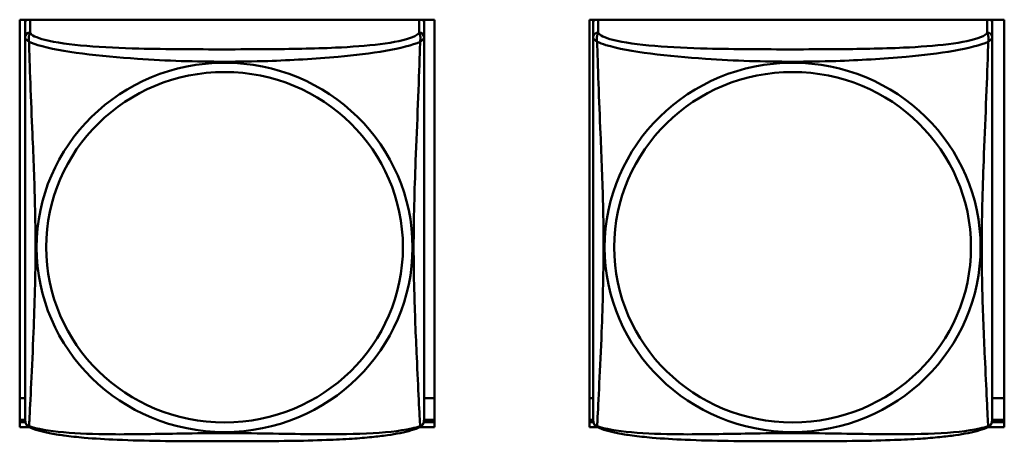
# Model space of a CAD drawing. Header units: inches. Extents: x 0.8 to 72.9, y -5.1 to 48.7.
# Tile 146 of 237: x 55.147 to 56.314, y 9.046 to 9.545. Entities that reach past the tile are written whole.
import ezdxf

# ---------------------------------------------------------------- set-up
doc = ezdxf.new("R2010")
doc.units = ezdxf.units.IN
doc.header["$MEASUREMENT"] = 0
doc.layers.add('Visible Edges(ROSSANSI)', color=7, linetype='Continuous', lineweight=50)
doc.layers.add('Visible Tangent Edges(ROSSANSI)', color=7, linetype='Continuous', lineweight=50)

msp = doc.modelspace()

# ---------------------------------------------------------------- linework, layer by layer
at = {"layer": 'Visible Edges(ROSSANSI)'}
for p, q in [((55.1471, 9.0625), (55.1471, 9.545)), ((55.1471, 9.545), (55.6386, 9.545)), ((55.1536, 9.5419), (55.1536, 9.545)), ((55.6261, 9.545), (55.6261, 9.5418)), ((55.6386, 9.545), (55.6386, 9.0625)), ((55.8221, 9.0625), (55.8221, 9.545)), ((55.8221, 9.545), (56.3136, 9.545)), ((55.8266, 9.5419), (55.8266, 9.545)), ((56.2991, 9.545), (56.2991, 9.5418)), ((56.3136, 9.545), (56.3136, 9.0625)), ((55.1536, 9.5418), (55.1536, 9.5241)), ((55.6261, 9.5241), (55.6261, 9.5418)), ((55.8266, 9.5418), (55.8266, 9.5241)), ((56.2991, 9.5241), (56.2991, 9.5418)), ((55.1536, 9.097), (55.1471, 9.097)), ((55.6386, 9.097), (55.6261, 9.097)), ((55.8266, 9.097), (55.8221, 9.097)), ((56.3136, 9.097), (56.2991, 9.097)), ((55.1536, 9.0714), (55.1471, 9.0714)), ((55.1471, 9.0685), (55.1539, 9.0685)), ((55.6258, 9.0685), (55.6386, 9.0685)), ((55.6386, 9.0714), (55.6261, 9.0714)), ((55.8266, 9.0714), (55.8221, 9.0714)), ((55.8221, 9.0685), (55.8269, 9.0685)), ((56.2988, 9.0685), (56.3136, 9.0685)), ((56.3136, 9.0714), (56.2991, 9.0714)), ((55.1589, 9.0625), (55.1471, 9.0625)), ((55.6386, 9.0625), (55.6207, 9.0625)), ((55.8319, 9.0625), (55.8221, 9.0625)), ((56.3136, 9.0625), (56.2937, 9.0625))]:
    msp.add_line(p, q, dxfattribs=at)
for centre, start, end in [((55.1674, 9.0711), 180, 189.1496), ((55.6123, 9.0711), 350.8504, 360), ((55.8404, 9.0711), 180, 189.1496), ((56.2853, 9.0711), 350.8504, 360)]:
    msp.add_arc(centre, 0.0138, start, end, dxfattribs=at)
for centre, major_axis, start_param, end_param in [((55.1595, 9.5418), (-0.00591, 0), 5.690488, 6.283185), ((55.6202, 9.5418), (0.00591, 0), 0, 0.592697), ((55.8325, 9.5418), (-0.00591, 0), 5.690488, 6.283185), ((56.2932, 9.5418), (0.00591, 0), 0, 0.592697)]:
    msp.add_ellipse(centre, major_axis=major_axis, ratio=0.981793, start_param=start_param, end_param=end_param, dxfattribs=at)
for points, knots in [([(55.1536, 9.5241), (55.1536, 9.5215), (55.1536, 9.5169), (55.1536, 9.5108), (55.1536, 9.4995), (55.1536, 9.4831), (55.1536, 9.4653), (55.1536, 9.4474), (55.1536, 9.4282), (55.1536, 9.4091), (55.1536, 9.382), (55.1536, 9.3548), (55.1536, 9.328), (55.1536, 9.3113), (55.1536, 9.2946), (55.1536, 9.278), (55.1536, 9.2448), (55.1536, 9.2116), (55.1536, 9.1794), (55.1536, 9.1392), (55.1536, 9.0988), (55.1536, 9.0802), (55.1536, 9.0744), (55.1536, 9.0712), (55.1536, 9.0711)], [0.325731, 0.325731, 0.325731, 0.325731, 0.404774, 0.404774, 0.404774, 0.550532, 0.550532, 0.550532, 0.69629, 0.69629, 0.69629, 0.902598, 0.902598, 0.902598, 1.03154, 1.03154, 1.03154, 1.289425, 1.289425, 1.289425, 1.610774, 1.610774, 1.610774, 1.710218, 1.710218, 1.710218, 1.710218]), ([(55.6261, 9.0711), (55.6261, 9.0711), (55.6261, 9.072), (55.6261, 9.0737), (55.6261, 9.0784), (55.6261, 9.0893), (55.6261, 9.1031), (55.6261, 9.1169), (55.6261, 9.1335), (55.6261, 9.1509), (55.6261, 9.1756), (55.6261, 9.2019), (55.6261, 9.2283), (55.6261, 9.2448), (55.6261, 9.2614), (55.6261, 9.278), (55.6261, 9.3112), (55.6261, 9.3445), (55.6261, 9.3785), (55.6261, 9.4208), (55.6261, 9.4666), (55.6261, 9.4982), (55.6261, 9.5106), (55.6261, 9.52), (55.6261, 9.5241)], [0.352862, 0.352862, 0.352862, 0.352862, 0.404774, 0.404774, 0.404774, 0.550532, 0.550532, 0.550532, 0.69629, 0.69629, 0.69629, 0.902598, 0.902598, 0.902598, 1.03154, 1.03154, 1.03154, 1.289425, 1.289425, 1.289425, 1.610774, 1.610774, 1.610774, 1.73735, 1.73735, 1.73735, 1.73735]), ([(55.8266, 9.5241), (55.8266, 9.5215), (55.8266, 9.5169), (55.8266, 9.5108), (55.8266, 9.4995), (55.8266, 9.4831), (55.8266, 9.4653), (55.8266, 9.4474), (55.8266, 9.4282), (55.8266, 9.4091), (55.8266, 9.382), (55.8266, 9.3548), (55.8266, 9.328), (55.8266, 9.3113), (55.8266, 9.2946), (55.8266, 9.278), (55.8266, 9.2448), (55.8266, 9.2116), (55.8266, 9.1794), (55.8266, 9.1392), (55.8266, 9.0988), (55.8266, 9.0802), (55.8266, 9.0744), (55.8266, 9.0712), (55.8266, 9.0711)], [0.325731, 0.325731, 0.325731, 0.325731, 0.404774, 0.404774, 0.404774, 0.550532, 0.550532, 0.550532, 0.69629, 0.69629, 0.69629, 0.902598, 0.902598, 0.902598, 1.03154, 1.03154, 1.03154, 1.289425, 1.289425, 1.289425, 1.610774, 1.610774, 1.610774, 1.710218, 1.710218, 1.710218, 1.710218]), ([(56.2991, 9.0711), (56.2991, 9.0711), (56.2991, 9.072), (56.2991, 9.0737), (56.2991, 9.0784), (56.2991, 9.0893), (56.2991, 9.1031), (56.2991, 9.1169), (56.2991, 9.1335), (56.2991, 9.1509), (56.2991, 9.1756), (56.2991, 9.2019), (56.2991, 9.2283), (56.2991, 9.2448), (56.2991, 9.2614), (56.2991, 9.278), (56.2991, 9.3112), (56.2991, 9.3445), (56.2991, 9.3785), (56.2991, 9.4208), (56.2991, 9.4666), (56.2991, 9.4982), (56.2991, 9.5106), (56.2991, 9.52), (56.2991, 9.5241)], [0.352862, 0.352862, 0.352862, 0.352862, 0.404774, 0.404774, 0.404774, 0.550532, 0.550532, 0.550532, 0.69629, 0.69629, 0.69629, 0.902598, 0.902598, 0.902598, 1.03154, 1.03154, 1.03154, 1.289425, 1.289425, 1.289425, 1.610774, 1.610774, 1.610774, 1.73735, 1.73735, 1.73735, 1.73735]), ([(55.1578, 9.063), (55.1573, 9.0633), (55.1567, 9.0637), (55.1558, 9.0645), (55.1554, 9.065), (55.1548, 9.0659), (55.1546, 9.0663), (55.1542, 9.0671), (55.1541, 9.0675), (55.1539, 9.0683), (55.1538, 9.0686), (55.1538, 9.0689)], [0.02273771, 0.02273771, 0.02273771, 0.02273771, 0.02954865, 0.02954865, 0.03635958, 0.03635958, 0.04317052, 0.04317052, 0.04998146, 0.04998146, 0.0567924, 0.0567924, 0.0567924, 0.0567924]), ([(55.6219, 9.063), (55.6224, 9.0633), (55.6229, 9.0637), (55.6238, 9.0645), (55.6242, 9.065), (55.6248, 9.0659), (55.6251, 9.0663), (55.6254, 9.0671), (55.6256, 9.0675), (55.6258, 9.0683), (55.6258, 9.0686), (55.6259, 9.0689)], [0.02273771, 0.02273771, 0.02273771, 0.02273771, 0.02954865, 0.02954865, 0.03635958, 0.03635958, 0.04317052, 0.04317052, 0.04998146, 0.04998146, 0.0567924, 0.0567924, 0.0567924, 0.0567924]), ([(55.8308, 9.063), (55.8303, 9.0633), (55.8297, 9.0637), (55.8288, 9.0645), (55.8284, 9.065), (55.8278, 9.0659), (55.8276, 9.0663), (55.8272, 9.0671), (55.8271, 9.0675), (55.8269, 9.0683), (55.8268, 9.0686), (55.8268, 9.0689)], [0.02273771, 0.02273771, 0.02273771, 0.02273771, 0.02954865, 0.02954865, 0.03635958, 0.03635958, 0.04317052, 0.04317052, 0.04998146, 0.04998146, 0.0567924, 0.0567924, 0.0567924, 0.0567924]), ([(56.2949, 9.063), (56.2954, 9.0633), (56.2959, 9.0637), (56.2968, 9.0645), (56.2972, 9.065), (56.2978, 9.0659), (56.2981, 9.0663), (56.2984, 9.0671), (56.2986, 9.0675), (56.2988, 9.0683), (56.2988, 9.0686), (56.2989, 9.0689)], [0.02273771, 0.02273771, 0.02273771, 0.02273771, 0.02954865, 0.02954865, 0.03635958, 0.03635958, 0.04317052, 0.04317052, 0.04998146, 0.04998146, 0.0567924, 0.0567924, 0.0567924, 0.0567924]), ([(55.6219, 9.063), (55.6185, 9.0613), (55.615, 9.06), (55.607, 9.0576), (55.6025, 9.0565), (55.593, 9.0546), (55.588, 9.0538), (55.5769, 9.0522), (55.5707, 9.0515), (55.5568, 9.0501), (55.549, 9.0494), (55.5312, 9.0483), (55.521, 9.0478), (55.4961, 9.0468), (55.4814, 9.0465), (55.4497, 9.046), (55.4327, 9.0459), (55.3987, 9.0458), (55.3817, 9.0458), (55.3477, 9.0459), (55.3306, 9.046), (55.2966, 9.0465), (55.2795, 9.0469), (55.2492, 9.0482), (55.2361, 9.049), (55.2151, 9.0508), (55.2071, 9.0517), (55.1935, 9.0535), (55.1878, 9.0544), (55.1777, 9.0564), (55.1733, 9.0574), (55.165, 9.0598), (55.1613, 9.0612), (55.1578, 9.063)], [-1.678204, -1.678204, -1.678204, -1.678204, -1.629815, -1.629815, -1.580861, -1.580861, -1.532583, -1.532583, -1.479316, -1.479316, -1.416961, -1.416961, -1.337799, -1.337799, -1.226353, -1.226353, -1.09702, -1.09702, -0.967687, -0.967687, -0.838354, -0.838354, -0.709022, -0.709022, -0.60577, -0.60577, -0.53827, -0.53827, -0.483941, -0.483941, -0.435529, -0.435529, -0.384876, -0.384876, -0.384876, -0.384876]), ([(56.2949, 9.063), (56.2915, 9.0613), (56.288, 9.06), (56.28, 9.0576), (56.2755, 9.0565), (56.266, 9.0546), (56.261, 9.0538), (56.2499, 9.0522), (56.2437, 9.0515), (56.2298, 9.0501), (56.222, 9.0494), (56.2042, 9.0483), (56.194, 9.0478), (56.1691, 9.0468), (56.1544, 9.0465), (56.1227, 9.046), (56.1057, 9.0459), (56.0717, 9.0458), (56.0547, 9.0458), (56.0207, 9.0459), (56.0036, 9.046), (55.9696, 9.0465), (55.9525, 9.0469), (55.9222, 9.0482), (55.9091, 9.049), (55.8881, 9.0508), (55.8801, 9.0517), (55.8665, 9.0535), (55.8608, 9.0544), (55.8507, 9.0564), (55.8463, 9.0574), (55.838, 9.0598), (55.8343, 9.0612), (55.8308, 9.063)], [-1.678204, -1.678204, -1.678204, -1.678204, -1.629815, -1.629815, -1.580861, -1.580861, -1.532583, -1.532583, -1.479316, -1.479316, -1.416961, -1.416961, -1.337799, -1.337799, -1.226353, -1.226353, -1.09702, -1.09702, -0.967687, -0.967687, -0.838354, -0.838354, -0.709022, -0.709022, -0.60577, -0.60577, -0.53827, -0.53827, -0.483941, -0.483941, -0.435529, -0.435529, -0.384876, -0.384876, -0.384876, -0.384876])]:
    msp.add_open_spline(points, degree=3, knots=knots, dxfattribs=at)
at = {"layer": 'Visible Tangent Edges(ROSSANSI)'}
for p, q in [((55.1595, 9.5299), (55.1595, 9.545)), ((55.6202, 9.545), (55.6202, 9.5299)), ((55.8325, 9.5299), (55.8325, 9.545)), ((56.2932, 9.545), (56.2932, 9.5299))]:
    msp.add_line(p, q, dxfattribs=at)
for centre, major_axis, start_param, end_param in [((55.1595, 9.5241), (-0.00591, 0), 4.712389, 6.283185), ((55.6202, 9.5241), (0.00591, 0), 0, 1.570796), ((55.8325, 9.5241), (-0.00591, 0), 4.712389, 6.283185), ((56.2932, 9.5241), (0.00591, 0), 0, 1.570796)]:
    msp.add_ellipse(centre, major_axis=major_axis, ratio=0.981793, start_param=start_param, end_param=end_param, dxfattribs=at)
for centre, major_axis in [((55.3898, 9.2754), (-0.2227, 0)), ((56.0628, 9.2754), (-0.2227, 0)), ((55.3898, 9.2756), (-0.2113, 0)), ((56.0628, 9.2756), (-0.2113, 0))]:
    msp.add_ellipse(centre, major_axis=major_axis, ratio=0.981793, dxfattribs=at)
for points, knots in [([(55.1536, 9.5241), (55.1536, 9.5238), (55.1536, 9.5235), (55.1537, 9.5231), (55.1537, 9.5229), (55.1539, 9.5226), (55.1539, 9.5225), (55.1541, 9.5223), (55.1541, 9.5222), (55.1544, 9.522), (55.1545, 9.5218), (55.1551, 9.5212), (55.1556, 9.5208), (55.1568, 9.5199), (55.1574, 9.5194), (55.1582, 9.5188)], [-0.0844808, -0.0844808, -0.0844808, -0.0844808, -0.06943799, -0.06943799, -0.05587828, -0.05587828, -0.04740346, -0.04740346, -0.04210669, -0.04210669, -0.03151317, -0.03151317, -0.01456352, -0.01456352, 0.00026741, 0.00026741, 0.00026741, 0.00026741]), ([(55.1582, 9.5188), (55.1579, 9.5199), (55.1578, 9.521), (55.1578, 9.5229), (55.1578, 9.5239), (55.158, 9.5252), (55.1581, 9.5256), (55.1582, 9.5263), (55.1583, 9.5265), (55.1585, 9.527), (55.1586, 9.5272), (55.1588, 9.528), (55.159, 9.5283), (55.1593, 9.5291), (55.1594, 9.5295), (55.1595, 9.5299)], [-0.00026741, -0.00026741, -0.00026741, -0.00026741, 0.01456352, 0.01456352, 0.03151317, 0.03151317, 0.04210669, 0.04210669, 0.04740346, 0.04740346, 0.05587828, 0.05587828, 0.06943799, 0.06943799, 0.0844808, 0.0844808, 0.0844808, 0.0844808]), ([(55.1582, 9.0639), (55.1583, 9.0655), (55.1584, 9.0678), (55.1586, 9.0706), (55.1596, 9.0905), (55.1618, 9.1336), (55.1635, 9.1751), (55.1648, 9.2084), (55.1658, 9.2419), (55.1658, 9.2754), (55.1658, 9.2921), (55.1656, 9.3089), (55.1652, 9.3259), (55.1645, 9.3531), (55.1634, 9.3812), (55.1622, 9.4097), (55.1614, 9.4299), (55.1605, 9.4504), (55.1598, 9.4696), (55.1591, 9.4887), (55.1585, 9.5065), (55.1582, 9.5188)], [-1.657319, -1.657319, -1.657319, -1.657319, -1.610774, -1.610774, -1.610774, -1.289425, -1.289425, -1.289425, -1.03154, -1.03154, -1.03154, -0.902598, -0.902598, -0.902598, -0.69629, -0.69629, -0.69629, -0.550532, -0.550532, -0.550532, -0.405761, -0.405761, -0.405761, -0.405761]), ([(55.1582, 9.5188), (55.161, 9.5175), (55.1645, 9.5162), (55.1685, 9.515), (55.1961, 9.5067), (55.2431, 9.5016), (55.2866, 9.4987), (55.3216, 9.4963), (55.3558, 9.4953), (55.3898, 9.4953), (55.4069, 9.4953), (55.4239, 9.4956), (55.4411, 9.4961), (55.4686, 9.497), (55.4967, 9.4986), (55.5244, 9.5011), (55.5439, 9.5029), (55.5633, 9.5052), (55.5806, 9.5082), (55.5977, 9.5112), (55.6127, 9.5148), (55.6215, 9.5188)], [-1.657319, -1.657319, -1.657319, -1.657319, -1.610774, -1.610774, -1.610774, -1.289425, -1.289425, -1.289425, -1.03154, -1.03154, -1.03154, -0.902598, -0.902598, -0.902598, -0.69629, -0.69629, -0.69629, -0.550532, -0.550532, -0.550532, -0.405761, -0.405761, -0.405761, -0.405761]), ([(55.6202, 9.5299), (55.6196, 9.5279), (55.6168, 9.5259), (55.6124, 9.5242), (55.6043, 9.5209), (55.5904, 9.5181), (55.5743, 9.5161), (55.5581, 9.5141), (55.5399, 9.5128), (55.5213, 9.5119), (55.495, 9.5107), (55.4677, 9.5103), (55.4406, 9.5101), (55.4237, 9.51), (55.4068, 9.5099), (55.3898, 9.5099), (55.356, 9.5099), (55.3221, 9.51), (55.2884, 9.5108), (55.2464, 9.5119), (55.2025, 9.5146), (55.1769, 9.5211), (55.1669, 9.5236), (55.1605, 9.5267), (55.1595, 9.5299)], [0.325731, 0.325731, 0.325731, 0.325731, 0.404774, 0.404774, 0.404774, 0.550532, 0.550532, 0.550532, 0.69629, 0.69629, 0.69629, 0.902598, 0.902598, 0.902598, 1.03154, 1.03154, 1.03154, 1.289425, 1.289425, 1.289425, 1.610774, 1.610774, 1.610774, 1.73735, 1.73735, 1.73735, 1.73735]), ([(55.6215, 9.5188), (55.6214, 9.5148), (55.6213, 9.5103), (55.6211, 9.5053), (55.62, 9.4709), (55.6179, 9.4217), (55.6162, 9.3778), (55.6148, 9.3425), (55.6138, 9.3089), (55.6138, 9.2754), (55.6138, 9.2587), (55.6141, 9.242), (55.6145, 9.2252), (55.6152, 9.1985), (55.6163, 9.1713), (55.6175, 9.1455), (55.6183, 9.1273), (55.6192, 9.1098), (55.6199, 9.0951), (55.6206, 9.0805), (55.6212, 9.0689), (55.6215, 9.0639)], [-1.657319, -1.657319, -1.657319, -1.657319, -1.610774, -1.610774, -1.610774, -1.289425, -1.289425, -1.289425, -1.03154, -1.03154, -1.03154, -0.902598, -0.902598, -0.902598, -0.69629, -0.69629, -0.69629, -0.550532, -0.550532, -0.550532, -0.405761, -0.405761, -0.405761, -0.405761]), ([(55.6202, 9.5299), (55.6202, 9.5295), (55.6204, 9.5291), (55.6207, 9.5283), (55.6208, 9.528), (55.6211, 9.5272), (55.6212, 9.527), (55.6214, 9.5265), (55.6214, 9.5263), (55.6216, 9.5256), (55.6217, 9.5252), (55.6219, 9.5239), (55.6219, 9.5229), (55.6218, 9.521), (55.6217, 9.5199), (55.6215, 9.5188)], [-0.0844808, -0.0844808, -0.0844808, -0.0844808, -0.06943799, -0.06943799, -0.05587828, -0.05587828, -0.04740346, -0.04740346, -0.04210669, -0.04210669, -0.03151317, -0.03151317, -0.01456352, -0.01456352, 0.00026741, 0.00026741, 0.00026741, 0.00026741]), ([(55.6215, 9.5188), (55.6223, 9.5194), (55.6229, 9.5199), (55.6241, 9.5208), (55.6245, 9.5212), (55.6251, 9.5218), (55.6253, 9.522), (55.6255, 9.5222), (55.6256, 9.5223), (55.6257, 9.5225), (55.6258, 9.5226), (55.626, 9.5229), (55.626, 9.5231), (55.6261, 9.5235), (55.6261, 9.5238), (55.6261, 9.5241)], [-0.00026741, -0.00026741, -0.00026741, -0.00026741, 0.01456352, 0.01456352, 0.03151317, 0.03151317, 0.04210669, 0.04210669, 0.04740346, 0.04740346, 0.05587828, 0.05587828, 0.06943799, 0.06943799, 0.0844808, 0.0844808, 0.0844808, 0.0844808]), ([(55.8266, 9.5241), (55.8266, 9.5238), (55.8266, 9.5235), (55.8267, 9.5231), (55.8267, 9.5229), (55.8269, 9.5226), (55.8269, 9.5225), (55.8271, 9.5223), (55.8271, 9.5222), (55.8274, 9.522), (55.8275, 9.5218), (55.8281, 9.5212), (55.8286, 9.5208), (55.8298, 9.5199), (55.8304, 9.5194), (55.8312, 9.5188)], [-0.0844808, -0.0844808, -0.0844808, -0.0844808, -0.06943799, -0.06943799, -0.05587828, -0.05587828, -0.04740346, -0.04740346, -0.04210669, -0.04210669, -0.03151317, -0.03151317, -0.01456352, -0.01456352, 0.00026741, 0.00026741, 0.00026741, 0.00026741]), ([(55.8312, 9.5188), (55.8309, 9.5199), (55.8308, 9.521), (55.8308, 9.5229), (55.8308, 9.5239), (55.831, 9.5252), (55.8311, 9.5256), (55.8312, 9.5263), (55.8313, 9.5265), (55.8315, 9.527), (55.8316, 9.5272), (55.8318, 9.528), (55.832, 9.5283), (55.8323, 9.5291), (55.8324, 9.5295), (55.8325, 9.5299)], [-0.00026741, -0.00026741, -0.00026741, -0.00026741, 0.01456352, 0.01456352, 0.03151317, 0.03151317, 0.04210669, 0.04210669, 0.04740346, 0.04740346, 0.05587828, 0.05587828, 0.06943799, 0.06943799, 0.0844808, 0.0844808, 0.0844808, 0.0844808]), ([(55.8312, 9.0639), (55.8313, 9.0655), (55.8314, 9.0678), (55.8316, 9.0706), (55.8326, 9.0905), (55.8348, 9.1336), (55.8365, 9.1751), (55.8378, 9.2084), (55.8388, 9.2419), (55.8388, 9.2754), (55.8388, 9.2921), (55.8386, 9.3089), (55.8382, 9.3259), (55.8375, 9.3531), (55.8364, 9.3812), (55.8352, 9.4097), (55.8344, 9.4299), (55.8335, 9.4504), (55.8328, 9.4696), (55.8321, 9.4887), (55.8315, 9.5065), (55.8312, 9.5188)], [-1.657319, -1.657319, -1.657319, -1.657319, -1.610774, -1.610774, -1.610774, -1.289425, -1.289425, -1.289425, -1.03154, -1.03154, -1.03154, -0.902598, -0.902598, -0.902598, -0.69629, -0.69629, -0.69629, -0.550532, -0.550532, -0.550532, -0.405761, -0.405761, -0.405761, -0.405761]), ([(55.8312, 9.5188), (55.834, 9.5175), (55.8375, 9.5162), (55.8415, 9.515), (55.8691, 9.5067), (55.9161, 9.5016), (55.9596, 9.4987), (55.9946, 9.4963), (56.0288, 9.4953), (56.0628, 9.4953), (56.0799, 9.4953), (56.0969, 9.4956), (56.1141, 9.4961), (56.1416, 9.497), (56.1697, 9.4986), (56.1974, 9.5011), (56.2169, 9.5029), (56.2363, 9.5052), (56.2536, 9.5082), (56.2707, 9.5112), (56.2857, 9.5148), (56.2945, 9.5188)], [-1.657319, -1.657319, -1.657319, -1.657319, -1.610774, -1.610774, -1.610774, -1.289425, -1.289425, -1.289425, -1.03154, -1.03154, -1.03154, -0.902598, -0.902598, -0.902598, -0.69629, -0.69629, -0.69629, -0.550532, -0.550532, -0.550532, -0.405761, -0.405761, -0.405761, -0.405761]), ([(56.2932, 9.5299), (56.2926, 9.5279), (56.2898, 9.5259), (56.2854, 9.5242), (56.2773, 9.5209), (56.2634, 9.5181), (56.2473, 9.5161), (56.2311, 9.5141), (56.2129, 9.5128), (56.1943, 9.5119), (56.168, 9.5107), (56.1407, 9.5103), (56.1136, 9.5101), (56.0967, 9.51), (56.0798, 9.5099), (56.0628, 9.5099), (56.029, 9.5099), (55.9951, 9.51), (55.9614, 9.5108), (55.9194, 9.5119), (55.8755, 9.5146), (55.8499, 9.5211), (55.8399, 9.5236), (55.8335, 9.5267), (55.8325, 9.5299)], [0.325731, 0.325731, 0.325731, 0.325731, 0.404774, 0.404774, 0.404774, 0.550532, 0.550532, 0.550532, 0.69629, 0.69629, 0.69629, 0.902598, 0.902598, 0.902598, 1.03154, 1.03154, 1.03154, 1.289425, 1.289425, 1.289425, 1.610774, 1.610774, 1.610774, 1.73735, 1.73735, 1.73735, 1.73735]), ([(56.2945, 9.5188), (56.2944, 9.5148), (56.2943, 9.5103), (56.2941, 9.5053), (56.293, 9.4709), (56.2909, 9.4217), (56.2892, 9.3778), (56.2878, 9.3425), (56.2868, 9.3089), (56.2868, 9.2754), (56.2868, 9.2587), (56.2871, 9.242), (56.2875, 9.2252), (56.2882, 9.1985), (56.2893, 9.1713), (56.2905, 9.1455), (56.2913, 9.1273), (56.2922, 9.1098), (56.2929, 9.0951), (56.2936, 9.0805), (56.2942, 9.0689), (56.2945, 9.0639)], [-1.657319, -1.657319, -1.657319, -1.657319, -1.610774, -1.610774, -1.610774, -1.289425, -1.289425, -1.289425, -1.03154, -1.03154, -1.03154, -0.902598, -0.902598, -0.902598, -0.69629, -0.69629, -0.69629, -0.550532, -0.550532, -0.550532, -0.405761, -0.405761, -0.405761, -0.405761]), ([(56.2932, 9.5299), (56.2932, 9.5295), (56.2934, 9.5291), (56.2937, 9.5283), (56.2938, 9.528), (56.2941, 9.5272), (56.2942, 9.527), (56.2944, 9.5265), (56.2944, 9.5263), (56.2946, 9.5256), (56.2947, 9.5252), (56.2949, 9.5239), (56.2949, 9.5229), (56.2948, 9.521), (56.2947, 9.5199), (56.2945, 9.5188)], [-0.0844808, -0.0844808, -0.0844808, -0.0844808, -0.06943799, -0.06943799, -0.05587828, -0.05587828, -0.04740346, -0.04740346, -0.04210669, -0.04210669, -0.03151317, -0.03151317, -0.01456352, -0.01456352, 0.00026741, 0.00026741, 0.00026741, 0.00026741]), ([(56.2945, 9.5188), (56.2953, 9.5194), (56.2959, 9.5199), (56.2971, 9.5208), (56.2975, 9.5212), (56.2981, 9.5218), (56.2983, 9.522), (56.2985, 9.5222), (56.2986, 9.5223), (56.2987, 9.5225), (56.2988, 9.5226), (56.299, 9.5229), (56.299, 9.5231), (56.2991, 9.5235), (56.2991, 9.5238), (56.2991, 9.5241)], [-0.00026741, -0.00026741, -0.00026741, -0.00026741, 0.01456352, 0.01456352, 0.03151317, 0.03151317, 0.04210669, 0.04210669, 0.04740346, 0.04740346, 0.05587828, 0.05587828, 0.06943799, 0.06943799, 0.0844808, 0.0844808, 0.0844808, 0.0844808]), ([(55.1582, 9.0639), (55.1574, 9.0641), (55.1568, 9.0643), (55.1556, 9.0651), (55.1551, 9.0656), (55.1545, 9.0665), (55.1544, 9.0669), (55.1541, 9.0675), (55.1541, 9.0677), (55.1539, 9.0682), (55.1539, 9.0685), (55.1538, 9.0689), (55.1538, 9.0689), (55.1538, 9.0689)], [-0.00026741, -0.00026741, -0.00026741, -0.00026741, 0.01456352, 0.01456352, 0.03151317, 0.03151317, 0.04210669, 0.04210669, 0.04740346, 0.04740346, 0.05587828, 0.05587828, 0.0567924, 0.0567924, 0.0567924, 0.0567924]), ([(55.1578, 9.063), (55.1578, 9.063), (55.1578, 9.0631), (55.1578, 9.0633), (55.1579, 9.0635), (55.1582, 9.0639)], [-0.02273771, -0.02273771, -0.02273771, -0.02273771, -0.01456352, -0.01456352, 0.00026741, 0.00026741, 0.00026741, 0.00026741]), ([(55.6215, 9.0639), (55.6187, 9.0628), (55.6152, 9.0618), (55.6112, 9.0609), (55.5836, 9.0547), (55.5365, 9.0538), (55.493, 9.0542), (55.4581, 9.0546), (55.4239, 9.0555), (55.3898, 9.0555), (55.3728, 9.0555), (55.3558, 9.0553), (55.3386, 9.055), (55.3111, 9.0546), (55.283, 9.0539), (55.2553, 9.0541), (55.2357, 9.0543), (55.2164, 9.055), (55.1991, 9.0565), (55.1819, 9.0581), (55.167, 9.0605), (55.1582, 9.0639)], [-1.657319, -1.657319, -1.657319, -1.657319, -1.610774, -1.610774, -1.610774, -1.289425, -1.289425, -1.289425, -1.03154, -1.03154, -1.03154, -0.902598, -0.902598, -0.902598, -0.69629, -0.69629, -0.69629, -0.550532, -0.550532, -0.550532, -0.405761, -0.405761, -0.405761, -0.405761]), ([(55.6259, 9.0689), (55.6259, 9.0689), (55.6259, 9.0689), (55.6258, 9.0685), (55.6257, 9.0682), (55.6256, 9.0677), (55.6255, 9.0675), (55.6253, 9.0669), (55.6251, 9.0665), (55.6245, 9.0656), (55.6241, 9.0651), (55.6229, 9.0643), (55.6223, 9.0641), (55.6215, 9.0639)], [-0.0567924, -0.0567924, -0.0567924, -0.0567924, -0.05587828, -0.05587828, -0.04740346, -0.04740346, -0.04210669, -0.04210669, -0.03151317, -0.03151317, -0.01456352, -0.01456352, 0.00026741, 0.00026741, 0.00026741, 0.00026741]), ([(55.6215, 9.0639), (55.6217, 9.0635), (55.6218, 9.0633), (55.6219, 9.0631), (55.6219, 9.063), (55.6219, 9.063)], [-0.00026741, -0.00026741, -0.00026741, -0.00026741, 0.01456352, 0.01456352, 0.02273771, 0.02273771, 0.02273771, 0.02273771]), ([(55.8312, 9.0639), (55.8304, 9.0641), (55.8298, 9.0643), (55.8286, 9.0651), (55.8281, 9.0656), (55.8275, 9.0665), (55.8274, 9.0669), (55.8271, 9.0675), (55.8271, 9.0677), (55.8269, 9.0682), (55.8269, 9.0685), (55.8268, 9.0689), (55.8268, 9.0689), (55.8268, 9.0689)], [-0.00026741, -0.00026741, -0.00026741, -0.00026741, 0.01456352, 0.01456352, 0.03151317, 0.03151317, 0.04210669, 0.04210669, 0.04740346, 0.04740346, 0.05587828, 0.05587828, 0.0567924, 0.0567924, 0.0567924, 0.0567924]), ([(55.8308, 9.063), (55.8308, 9.063), (55.8308, 9.0631), (55.8308, 9.0633), (55.8309, 9.0635), (55.8312, 9.0639)], [-0.02273771, -0.02273771, -0.02273771, -0.02273771, -0.01456352, -0.01456352, 0.00026741, 0.00026741, 0.00026741, 0.00026741]), ([(56.2945, 9.0639), (56.2917, 9.0628), (56.2882, 9.0618), (56.2842, 9.0609), (56.2566, 9.0547), (56.2095, 9.0538), (56.166, 9.0542), (56.1311, 9.0546), (56.0969, 9.0555), (56.0628, 9.0555), (56.0458, 9.0555), (56.0288, 9.0553), (56.0116, 9.055), (55.9841, 9.0546), (55.956, 9.0539), (55.9283, 9.0541), (55.9087, 9.0543), (55.8894, 9.055), (55.8721, 9.0565), (55.8549, 9.0581), (55.84, 9.0605), (55.8312, 9.0639)], [-1.657319, -1.657319, -1.657319, -1.657319, -1.610774, -1.610774, -1.610774, -1.289425, -1.289425, -1.289425, -1.03154, -1.03154, -1.03154, -0.902598, -0.902598, -0.902598, -0.69629, -0.69629, -0.69629, -0.550532, -0.550532, -0.550532, -0.405761, -0.405761, -0.405761, -0.405761]), ([(56.2989, 9.0689), (56.2989, 9.0689), (56.2989, 9.0689), (56.2988, 9.0685), (56.2987, 9.0682), (56.2986, 9.0677), (56.2985, 9.0675), (56.2983, 9.0669), (56.2981, 9.0665), (56.2975, 9.0656), (56.2971, 9.0651), (56.2959, 9.0643), (56.2953, 9.0641), (56.2945, 9.0639)], [-0.0567924, -0.0567924, -0.0567924, -0.0567924, -0.05587828, -0.05587828, -0.04740346, -0.04740346, -0.04210669, -0.04210669, -0.03151317, -0.03151317, -0.01456352, -0.01456352, 0.00026741, 0.00026741, 0.00026741, 0.00026741]), ([(56.2945, 9.0639), (56.2947, 9.0635), (56.2948, 9.0633), (56.2949, 9.0631), (56.2949, 9.063), (56.2949, 9.063)], [-0.00026741, -0.00026741, -0.00026741, -0.00026741, 0.01456352, 0.01456352, 0.02273771, 0.02273771, 0.02273771, 0.02273771])]:
    msp.add_open_spline(points, degree=3, knots=knots, dxfattribs=at)

doc.saveas('drawing.dxf')
